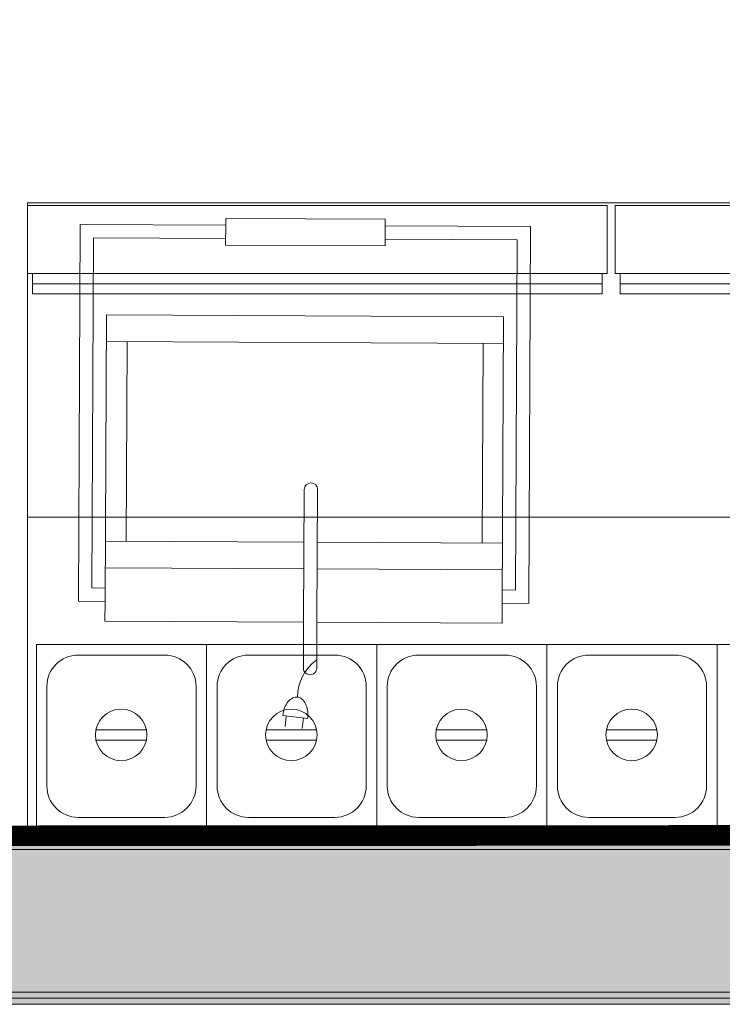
# Model space of a CAD drawing. Header units: millimetres. Extents: x -750 to 57307, y -2234 to 18901.
# Tile 59 of 102: x 17396 to 18080, y 11101 to 12059. Entities that reach past the tile are written whole.
import ezdxf

# ---------------------------------------------------------------- set-up
doc = ezdxf.new("R2010")
doc.units = ezdxf.units.MM
doc.header["$MEASUREMENT"] = 0
doc.linetypes.add('DASHED', pattern=[19.05, 12.7, -6.35])
doc.linetypes.add('HIDDEN', pattern=[0.375, 0.25, -0.125])
for name, color, linetype, lineweight, true_color in [('FLOOR RAISE', 4, 'DASHED', 0, 0x00ffff), ('GREY SCALE', 9, 'Continuous', 0, 0x808080), ('GREYSCALE', 9, 'Continuous', 0, 0x808080)]:
    doc.layers.add(name, color=color, linetype=linetype, lineweight=lineweight, true_color=true_color)

# ---------------------------------------------------------------- blocks, each defined once
blk = doc.blocks.new('FLOOR PLAN')
at = {"layer": 'GREYSCALE', "ltscale": 0.25}
h = blk.add_hatch(color=256, dxfattribs=at)
h.dxf.hatch_style = 1
h.paths.add_polyline_path([(13791.57, 11256.64), (13791.57, 11107.11), (21062.97, 11107.11), (21062.97, 11256.64)])
h = blk.add_hatch(color=256, dxfattribs=at)
h.dxf.hatch_style = 1
h.paths.add_polyline_path([(13949.55, 11251.55), (13949.56, 11101.18), (21261.6, 11101.46), (21261.59, 11251.83)])
at = {"layer": 'GREYSCALE'}
for p, q in [((17403.97, 11269.23, -9425.11), (17403.97, 11880.71, -9425.11)), ((17403.97, 11880.71, -9425.11), (18907.6, 11880.71, -9425.11)), ((17596.8, 11858.97, -8585.1), (17596.83, 11865.44, -8585.1)), ((17596.83, 11865.44, -8585.1), (17752.05, 11864.68, -8585.1)), ((17752.01, 11858.21, -8585.1), (17752.05, 11864.68, -8585.1)), ((17453.64, 11493.21, -8585.1), (17455.44, 11859.67, -8585.1)), ((17455.44, 11859.67, -8585.1), (17596.8, 11858.97, -8585.1)), ((17596.71, 11839.57, -8585.1), (17596.8, 11858.97, -8585.1)), ((17751.92, 11838.81, -8585.1), (17752.01, 11858.21, -8585.1)), ((17752.01, 11858.21, -8585.1), (17893.37, 11857.52, -8585.1)), ((17752.01, 11858.21, -8585.1), (17893.37, 11857.52, -8585.1)), ((17893.37, 11857.52, -8585.1), (17891.58, 11491.06, -8585.1)), ((17466.64, 11506.08, -8585.1), (17468.31, 11846.67, -8585.1)), ((17468.31, 11846.67, -8585.1), (17596.74, 11846.04, -8585.1)), ((17751.95, 11845.28, -8585.1), (17880.38, 11844.64, -8585.1)), ((17596.71, 11839.57, -8585.1), (17751.92, 11838.81, -8585.1)), ((17880.38, 11844.64, -8585.1), (17878.71, 11504.06, -8585.1)), ((17479.51, 11493.08, -8585.1), (17480.88, 11771.59, -8585.1)), ((17480.88, 11771.59, -8585.1), (17867.07, 11769.7, -8585.1)), ((17867.07, 11769.7, -8585.1), (17865.71, 11491.19, -8585.1)), ((17480.75, 11745.72, -8585.1), (17866.95, 11743.83, -8585.1)), ((17500.84, 11745.62, -8585.1), (17499.88, 11551.41, -8585.1)), ((17847.35, 11743.92, -8585.1), (17846.4, 11549.71, -8585.1)), ((17673.27, 11601.85, -8585.1), (17672.64, 11472.95, -8585.1)), ((17686.21, 11601.79, -8585.1), (17685.57, 11472.89, -8585.1)), ((18907.6, 11574.97, -9425.11), (17403.97, 11574.97, -9425.11)), ((17673.02, 11550.56, -8585.1), (17479.8, 11551.51, -8585.1)), ((17865.99, 11549.61, -8585.1), (17685.95, 11550.5, -8585.1)), ((17672.89, 11524.69, -8585.1), (17479.67, 11525.64, -8585.1)), ((17865.87, 11523.74, -8585.1), (17685.83, 11524.63, -8585.1)), ((17479.57, 11506.01, -8585.1), (17466.64, 11506.08, -8585.1)), ((17878.71, 11504.06, -8585.1), (17865.77, 11504.12, -8585.1)), ((17479.51, 11493.08, -8585.1), (17453.64, 11493.21, -8585.1)), ((17479.42, 11473.9, -8585.1), (17479.51, 11493.08, -8585.1)), ((17865.61, 11472.01, -8585.1), (17865.71, 11491.19, -8585.1)), ((17891.58, 11491.06, -8585.1), (17865.71, 11491.19, -8585.1)), ((17672.64, 11472.95, -8585.1), (17479.42, 11473.9, -8585.1)), ((17672.42, 11428.23, -8585.1), (17672.64, 11472.95, -8585.1)), ((17685.35, 11428.16, -8585.1), (17685.57, 11472.89, -8585.1)), ((17865.61, 11472.01, -8585.1), (17685.57, 11472.89, -8585.1)), ((17412.71, 11451.01, -9425.11), (17412.71, 11272.78, -9425.11)), ((17412.71, 11451.01, -9425.11), (17412.71, 11272.78, -9425.11)), ((17412.71, 11272.78, -9425.11), (17412.71, 11451.01, -9425.11)), ((17412.71, 11451.01, -9425.11), (17578.21, 11451.01, -9425.11)), ((17578.21, 11451.01, -9425.11), (17578.21, 11272.78, -9425.11)), ((17578.21, 11451.01, -9425.11), (17578.21, 11272.78, -9425.11)), ((17578.21, 11272.78, -9425.11), (17578.21, 11451.01, -9425.11)), ((17578.21, 11451.01, -9425.11), (17743.71, 11451.01, -9425.11)), ((17578.21, 11451.01, -9425.11), (17578.21, 11272.78, -9425.11)), ((17578.21, 11451.01, -9425.11), (17578.21, 11272.78, -9425.11)), ((17578.21, 11272.78, -9425.11), (17578.21, 11451.01, -9425.11)), ((17743.71, 11451.01, -9425.11), (17743.71, 11272.78, -9425.11)), ((17743.71, 11451.01, -9425.11), (17743.71, 11272.78, -9425.11)), ((17743.71, 11272.78, -9425.11), (17743.71, 11451.01, -9425.11)), ((17743.71, 11451.01, -9425.11), (17909.21, 11451.01, -9425.11)), ((17909.21, 11451.01, -9425.11), (17909.21, 11272.78, -9425.11)), ((17909.21, 11451.01, -9425.11), (17909.21, 11272.78, -9425.11)), ((17909.21, 11272.78, -9425.11), (17909.21, 11451.01, -9425.11)), ((17909.21, 11451.01, -9425.11), (18074.71, 11451.01, -9425.11)), ((18074.71, 11451.01, -9425.11), (18074.71, 11272.78, -9425.11)), ((18074.71, 11451.01, -9425.11), (18074.71, 11272.78, -9425.11)), ((18074.71, 11272.78, -9425.11), (18074.71, 11451.01, -9425.11)), ((18074.71, 11451.01, -9425.11), (18240.21, 11451.01, -9425.11)), ((17453.44, 11440.83, -9425.11), (17537.47, 11440.83, -9425.11)), ((17618.94, 11440.83, -9425.11), (17702.97, 11440.83, -9425.11)), ((17784.44, 11440.83, -9425.11), (17868.47, 11440.83, -9425.11)), ((17949.94, 11440.83, -9425.11), (18033.97, 11440.83, -9425.11)), ((17422.89, 11313.52, -9425.11), (17422.89, 11410.27, -9425.11)), ((17568.02, 11410.27, -9425.11), (17568.02, 11313.52, -9425.11)), ((17588.39, 11313.52, -9425.11), (17588.39, 11410.27, -9425.11)), ((17588.39, 11313.52, -9425.11), (17588.39, 11410.27, -9425.11)), ((17733.52, 11410.27, -9425.11), (17733.52, 11313.52, -9425.11)), ((17753.89, 11313.52, -9425.11), (17753.89, 11410.27, -9425.11)), ((17899.02, 11410.27, -9425.11), (17899.02, 11313.52, -9425.11)), ((17919.39, 11313.52, -9425.11), (17919.39, 11410.27, -9425.11)), ((18064.52, 11410.27, -9425.11), (18064.52, 11313.52, -9425.11)), ((17676.52, 11379.26, -8585.1), (17652.28, 11381.91, -8585.1)), ((17655.7, 11381.53, -8585.1), (17654.58, 11371.25, -8585.1)), ((17672.34, 11379.72, -8585.1), (17671.21, 11369.43, -8585.1)), ((17519.68, 11368.21, -9425.11), (17470.57, 11368.21, -9425.11)), ((17685.18, 11368.21, -9425.11), (17636.07, 11368.21, -9425.11)), ((17850.68, 11368.21, -9425.11), (17801.57, 11368.21, -9425.11)), ((18016.18, 11368.21, -9425.11), (17967.07, 11368.21, -9425.11)), ((17470.57, 11358.18, -9425.11), (17519.68, 11358.18, -9425.11)), ((17636.07, 11358.18, -9425.11), (17685.18, 11358.18, -9425.11)), ((17801.57, 11358.18, -9425.11), (17850.68, 11358.18, -9425.11)), ((17967.07, 11358.18, -9425.11), (18016.18, 11358.18, -9425.11)), ((17537.47, 11282.97, -9425.11), (17453.44, 11282.97, -9425.11)), ((17702.97, 11282.97, -9425.11), (17618.94, 11282.97, -9425.11)), ((17868.47, 11282.97, -9425.11), (17784.44, 11282.97, -9425.11)), ((18033.97, 11282.97, -9425.11), (17949.94, 11282.97, -9425.11)), ((17578.21, 11272.78, -9425.11), (17412.71, 11272.78, -9425.11)), ((17743.71, 11272.78, -9425.11), (17578.21, 11272.78, -9425.11)), ((17909.21, 11272.78, -9425.11), (17743.71, 11272.78, -9425.11)), ((18074.71, 11272.78, -9425.11), (17909.21, 11272.78, -9425.11)), ((18240.21, 11272.78, -9425.11), (18074.71, 11272.78, -9425.11)), ((18907.6, 11269.23, -9425.11), (17403.97, 11269.23, -9425.11))]:
    blk.add_line(p, q, dxfattribs=at)
at = {"layer": 'GREYSCALE', "ltscale": 25}
for p, q in [((17404.06, 11811.92, -8585.1), (17404.06, 11878.08, -8585.1)), ((17404.06, 11878.08, -8585.1), (17967.75, 11878.08, -8585.1)), ((17967.75, 11878.08, -8585.1), (17967.75, 11811.92, -8585.1)), ((17975.54, 11811.92, -8585.1), (17975.54, 11878.08, -8585.1)), ((17975.54, 11878.08, -8585.1), (18539.22, 11878.08, -8585.1)), ((17967.75, 11811.92, -8585.1), (17404.06, 11811.92, -8585.1)), ((17408.95, 11792.07, -8585.1), (17408.95, 11811.92, -8585.1)), ((17962.86, 11792.07, -8585.1), (17962.86, 11811.92, -8585.1)), ((18539.22, 11811.92, -8585.1), (17975.54, 11811.92, -8585.1)), ((17980.42, 11792.07, -8585.1), (17980.42, 11811.92, -8585.1)), ((17962.86, 11801.99, -8585.1), (17408.95, 11801.99, -8585.1)), ((18534.34, 11801.99, -8585.1), (17980.42, 11801.99, -8585.1)), ((17962.86, 11792.07, -8585.1), (17408.95, 11792.07, -8585.1)), ((18534.34, 11792.07, -8585.1), (17980.42, 11792.07, -8585.1))]:
    blk.add_line(p, q, dxfattribs=at)
at = {"layer": 'GREYSCALE', "ltscale": 0.25}
for p, q in [((13767.89, 11263.15), (21061.98, 11263.15)), ((21363.6, 11251.58), (13751.75, 11251.58)), ((13751.75, 11251.58), (21363.89, 11251.58)), ((13791.57, 11256.64), (21062.97, 11256.64)), ((13949.55, 11251.55), (21261.59, 11251.83)), ((21061.98, 11113.15), (13767.89, 11113.15)), ((21363.89, 11101.22), (13751.75, 11101.22)), ((21062.97, 11107.11), (13791.57, 11107.11)), ((21261.6, 11101.46), (13949.56, 11101.18))]:
    blk.add_line(p, q, dxfattribs=at)
at = {"layer": 'GREYSCALE'}
for centre in [(17495.12, 11363.19, -9425.11), (17660.62, 11363.19, -9425.11), (17826.12, 11363.19, -9425.11), (17991.62, 11363.19, -9425.11)]:
    blk.add_circle(centre, 25.06, dxfattribs=at)
for centre, radius, start, end in [((17679.74, 11601.82, -8585.1), 6.47, 359.7188, 179.7188), ((17453.44, 11410.27, -9425.11), 30.55, 90, 180), ((17537.47, 11410.27, -9425.11), 30.55, 0, 90), ((17618.94, 11410.27, -9425.11), 30.55, 90, 180), ((17712.1, 11399.38, -8585.1), 45.53, 126.57082, 179.16051), ((17702.97, 11410.27, -9425.11), 30.55, 0, 90), ((17784.44, 11410.27, -9425.11), 30.55, 90, 180), ((17868.47, 11410.27, -9425.11), 30.55, 0, 90), ((17949.94, 11410.27, -9425.11), 30.55, 90, 180), ((18033.97, 11410.27, -9425.11), 30.55, 0, 90), ((17678.89, 11428.19, -8585.1), 6.47, 179.7188, 359.7188), ((17674.24, 11381.95, -8585.1), 21.51, 141.8063, 159.2796), ((17668.76, 11386.26, -8585.1), 14.54, 117.34676, 141.8063), ((17665.67, 11392.23, -8585.1), 7.82, 83.773, 117.34676), ((17665.67, 11392.23, -8585.1), 7.82, 50.19923, 83.773), ((17661.37, 11387.07, -8585.1), 14.54, 25.73969, 50.19923), ((17683.29, 11378.52, -8585.1), 31.19, 159.2796, 173.773), ((17655.09, 11384.04, -8585.1), 21.51, 8.26639, 25.73969), ((17645.51, 11382.65, -8585.1), 31.19, 353.773, 8.26639), ((17453.44, 11313.52, -9425.11), 30.55, 180, 270), ((17537.47, 11313.52, -9425.11), 30.55, 270, 0), ((17618.94, 11313.52, -9425.11), 30.55, 180, 270), ((17702.97, 11313.52, -9425.11), 30.55, 270, 0), ((17784.44, 11313.52, -9425.11), 30.55, 180, 270), ((17868.47, 11313.52, -9425.11), 30.55, 270, 0), ((17949.94, 11313.52, -9425.11), 30.55, 180, 270), ((18033.97, 11313.52, -9425.11), 30.55, 270, 0)]:
    blk.add_arc(centre, radius, start, end, dxfattribs=at)

msp = doc.modelspace()

# ---------------------------------------------------------------- linework, layer by layer
at = {"layer": 'FLOOR RAISE', "linetype": 'HIDDEN', "ltscale": 500, "const_width": 20}
msp.add_lwpolyline([(13767.89, 11263.15), (21061.98, 11267.01), (21061.98, 18073.25)], dxfattribs=at)

# ---------------------------------------------------------------- block references
at = {"layer": 'GREY SCALE', "ltscale": 5}
msp.add_blockref('FLOOR PLAN', (0, 0), dxfattribs=at)

doc.saveas('drawing.dxf')
